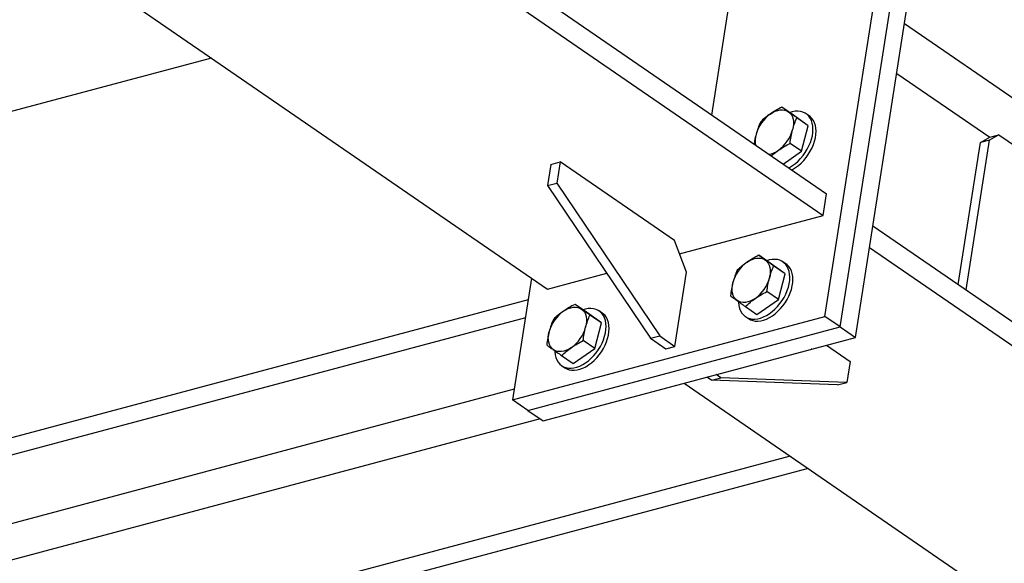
# Model space of a CAD drawing. Header units: millimetres. Extents: x 0 to 841, y 0 to 594.
# Tile 61 of 95: x 631 to 664, y 331 to 349. Entities that reach past the tile are written whole.
import ezdxf

# ---------------------------------------------------------------- set-up
doc = ezdxf.new("R2010")
doc.units = ezdxf.units.MM
doc.layers.add('TRAIT-FORT', color=4, linetype='Continuous', lineweight=25)

msp = doc.modelspace()

# ---------------------------------------------------------------- linework, layer by layer
at = {"layer": 'TRAIT-FORT', "color": 4, "linetype": 'Continuous', "lineweight": 25}
for p, q in [((617.311, 371.473), (657.816, 343.634)), ((617.198, 370.754), (657.703, 342.914)), ((657.764, 339.568), (661.056, 360.62)), ((658.27, 339.22), (661.563, 360.272)), ((658.777, 338.872), (662.069, 359.924)), ((629.641, 353.477), (648.559, 340.474)), ((654.011, 346.248), (654.802, 351.302)), ((660.405, 349.285), (718.556, 309.318)), ((637.411, 348.136), (559.914, 327.452)), ((660.146, 347.629), (663.232, 345.508)), ((656.719, 346.247), (656.338, 346.508)), ((657.213, 345.894), (656.719, 346.247)), ((657.241, 346.221), (657.14, 346.291)), ((657.213, 345.894), (656.832, 346.156)), ((656.99, 345.046), (657.213, 345.894)), ((663.537, 345.589), (663.229, 345.413)), ((663.232, 345.508), (663.537, 345.589)), ((663.537, 345.589), (675.688, 337.238)), ((656.99, 345.046), (656.609, 345.307)), ((662.188, 340.628), (662.924, 345.331)), ((662.452, 340.447), (663.229, 345.413)), ((662.924, 345.331), (663.232, 345.508)), ((663.229, 345.413), (662.924, 345.331)), ((656.378, 344.622), (656.99, 345.046)), ((648.675, 344.611), (648.565, 343.91)), ((648.675, 344.611), (648.98, 344.693)), ((648.98, 344.693), (648.87, 343.991)), ((652.777, 342.083), (648.98, 344.693)), ((648.565, 343.91), (648.87, 343.991)), ((648.87, 343.991), (652.283, 338.925)), ((648.565, 343.91), (651.979, 338.844)), ((657.703, 342.914), (657.816, 343.634)), ((652.943, 341.644), (657.703, 342.914)), ((659.356, 342.575), (734.775, 290.739)), ((653.174, 341.033), (652.777, 342.083)), ((659.243, 341.856), (734.663, 290.02)), ((655.951, 341.335), (655.57, 341.596)), ((656.473, 341.309), (656.372, 341.379)), ((652.79, 338.577), (653.174, 341.033)), ((656.445, 340.982), (655.951, 341.335)), ((656.445, 340.982), (656.064, 341.244)), ((648.032, 340.836), (647.401, 336.803)), ((648.559, 340.474), (650.526, 340.999)), ((656.222, 340.133), (656.445, 340.982)), ((656.222, 340.133), (655.841, 340.395)), ((647.92, 340.12), (583.511, 322.929)), ((655.506, 339.637), (656.222, 340.133)), ((649.855, 339.708), (649.474, 339.969)), ((650.377, 339.682), (650.276, 339.752)), ((655.125, 339.899), (655.506, 339.637)), ((647.826, 339.523), (583.418, 322.333)), ((647.401, 336.803), (657.764, 339.568)), ((650.349, 339.355), (649.855, 339.708)), ((650.349, 339.355), (649.968, 339.617)), ((655.126, 339.566), (655.227, 339.496)), ((658.27, 339.22), (657.764, 339.568)), ((647.907, 336.455), (658.27, 339.22)), ((650.126, 338.506), (650.349, 339.355)), ((658.27, 339.22), (658.777, 338.872)), ((648.413, 336.107), (658.777, 338.872)), ((650.126, 338.506), (649.745, 338.768)), ((651.979, 338.844), (652.283, 338.925)), ((651.979, 338.844), (652.485, 338.496)), ((652.283, 338.925), (652.79, 338.577)), ((649.41, 338.01), (650.126, 338.506)), ((652.485, 338.496), (652.79, 338.577)), ((657.308, 338.48), (657.311, 338.479)), ((657.327, 338.486), (657.311, 338.479)), ((657.82, 338.617), (658.6, 338.081)), ((649.029, 338.272), (649.41, 338.01)), ((658.6, 338.081), (658.49, 337.379)), ((649.03, 337.939), (649.131, 337.869)), ((654.004, 337.452), (653.85, 337.558)), ((654.004, 337.452), (654.309, 337.533)), ((658.185, 337.298), (654.004, 337.452)), ((654.309, 337.533), (654.155, 337.639)), ((658.49, 337.379), (654.309, 337.533)), ((647.456, 337.153), (585.798, 320.697)), ((653.095, 337.356), (711.342, 297.323)), ((658.185, 337.298), (658.49, 337.379)), ((647.907, 336.455), (647.401, 336.803)), ((651.212, 336.853), (651.215, 336.852)), ((651.232, 336.859), (651.215, 336.852)), ((647.907, 336.455), (648.413, 336.107)), ((648.32, 336.171), (586.294, 319.616)), ((656.609, 334.941), (579.111, 314.257)), ((657.208, 334.529), (579.71, 313.845))]:
    msp.add_line(p, q, dxfattribs=at)
at = {"layer": 'TRAIT-FORT', "color": 4, "linetype": 'Continuous', "lineweight": 25, "flags": 128}
for points in [[(655.951, 346.281), (656.033, 346.331), (656.116, 346.371), (656.199, 346.399), (656.279, 346.415), (656.357, 346.418), (656.429, 346.408), (656.496, 346.386), (656.556, 346.352)], [(656.556, 346.352), (656.608, 346.307), (656.651, 346.25), (656.684, 346.184), (656.707, 346.11), (656.719, 346.028), (656.721, 345.939), (656.711, 345.847), (656.691, 345.752)], [(656.561, 344.496), (656.592, 344.512), (656.689, 344.572), (656.783, 344.642), (656.873, 344.721), (656.959, 344.809), (657.039, 344.905), (657.112, 345.007), (657.178, 345.114), (657.235, 345.224), (657.282, 345.337), (657.32, 345.45), (657.347, 345.562), (657.363, 345.672), (657.368, 345.778), (657.363, 345.879), (657.346, 345.974), (657.318, 346.061), (657.28, 346.139), (657.232, 346.207), (657.174, 346.264), (657.108, 346.31), (657.035, 346.344), (656.954, 346.366), (656.868, 346.375), (656.777, 346.37), (656.683, 346.353), (656.601, 346.328)], [(656.662, 344.426), (656.694, 344.443), (656.79, 344.502), (656.884, 344.572), (656.974, 344.652), (657.06, 344.74), (657.14, 344.836), (657.214, 344.937), (657.279, 345.044), (657.336, 345.155), (657.384, 345.267), (657.421, 345.38), (657.448, 345.493), (657.464, 345.602), (657.47, 345.709), (657.464, 345.81), (657.447, 345.904), (657.419, 345.991), (657.381, 346.069), (657.333, 346.137), (657.276, 346.195), (657.241, 346.221)], [(654.897, 340.055), (654.898, 340.027), (654.91, 339.929), (654.932, 339.838), (654.965, 339.755), (655.008, 339.682), (655.061, 339.619), (655.123, 339.567), (655.193, 339.527), (655.27, 339.5), (655.353, 339.484), (655.442, 339.482), (655.535, 339.493), (655.63, 339.516), (655.727, 339.552), (655.824, 339.6), (655.92, 339.66), (656.014, 339.73), (656.105, 339.809), (656.191, 339.897), (656.271, 339.993), (656.344, 340.095), (656.41, 340.202), (656.466, 340.312), (656.514, 340.425), (656.552, 340.538), (656.579, 340.65), (656.595, 340.76), (656.6, 340.866), (656.594, 340.967), (656.578, 341.062), (656.55, 341.149), (656.512, 341.227), (656.464, 341.295), (656.406, 341.352), (656.34, 341.398), (656.267, 341.432), (656.186, 341.454), (656.1, 341.462), (656.009, 341.458), (655.915, 341.441), (655.832, 341.416)], [(655.183, 341.368), (655.265, 341.419), (655.348, 341.459), (655.43, 341.487), (655.511, 341.503), (655.588, 341.506), (655.661, 341.496), (655.728, 341.474), (655.788, 341.44)], [(655.788, 341.44), (655.839, 341.395), (655.882, 341.338), (655.916, 341.272), (655.938, 341.197), (655.951, 341.115), (655.952, 341.027), (655.943, 340.935), (655.923, 340.84)], [(655.227, 339.496), (655.294, 339.458), (655.371, 339.43), (655.455, 339.415), (655.543, 339.413), (655.636, 339.423), (655.731, 339.447), (655.828, 339.483), (655.925, 339.531), (656.022, 339.59), (656.116, 339.66), (656.206, 339.739), (656.292, 339.828), (656.372, 339.923), (656.445, 340.025), (656.511, 340.132), (656.568, 340.243), (656.615, 340.355), (656.653, 340.468), (656.68, 340.58), (656.696, 340.69), (656.702, 340.796), (656.696, 340.897), (656.679, 340.992), (656.651, 341.079), (656.613, 341.157), (656.565, 341.225), (656.507, 341.283), (656.473, 341.309)], [(654.849, 340.096), (654.797, 340.141), (654.754, 340.198), (654.721, 340.264), (654.698, 340.338), (654.686, 340.42), (654.684, 340.508), (654.693, 340.601), (654.713, 340.696)], [(655.454, 340.167), (655.372, 340.116), (655.289, 340.077), (655.206, 340.049), (655.125, 340.033), (655.048, 340.03), (654.975, 340.039), (654.909, 340.061), (654.849, 340.096)], [(648.801, 338.428), (648.803, 338.4), (648.814, 338.302), (648.836, 338.211), (648.869, 338.128), (648.912, 338.055), (648.965, 337.992), (649.027, 337.94), (649.097, 337.9), (649.174, 337.873), (649.258, 337.857), (649.346, 337.855), (649.439, 337.866), (649.534, 337.889), (649.631, 337.925), (649.728, 337.973), (649.824, 338.033), (649.918, 338.103), (650.009, 338.182), (650.095, 338.27), (650.175, 338.366), (650.248, 338.468), (650.314, 338.575), (650.371, 338.685), (650.418, 338.798), (650.456, 338.911), (650.483, 339.023), (650.499, 339.133), (650.504, 339.239), (650.498, 339.34), (650.482, 339.435), (650.454, 339.522), (650.416, 339.6), (650.368, 339.668), (650.31, 339.725), (650.244, 339.771), (650.171, 339.805), (650.09, 339.827), (650.004, 339.835), (649.913, 339.831), (649.819, 339.814), (649.736, 339.789)], [(649.087, 339.741), (649.169, 339.792), (649.252, 339.832), (649.335, 339.86), (649.415, 339.876), (649.492, 339.879), (649.565, 339.869), (649.632, 339.847), (649.692, 339.813)], [(649.692, 339.813), (649.744, 339.768), (649.786, 339.711), (649.82, 339.645), (649.843, 339.57), (649.855, 339.488), (649.856, 339.4), (649.847, 339.308), (649.827, 339.213)], [(649.131, 337.869), (649.198, 337.831), (649.275, 337.803), (649.359, 337.788), (649.447, 337.786), (649.54, 337.796), (649.635, 337.82), (649.732, 337.856), (649.829, 337.904), (649.926, 337.963), (650.02, 338.033), (650.11, 338.113), (650.196, 338.201), (650.276, 338.296), (650.349, 338.398), (650.415, 338.505), (650.472, 338.616), (650.519, 338.728), (650.557, 338.841), (650.584, 338.953), (650.6, 339.063), (650.606, 339.169), (650.6, 339.27), (650.583, 339.365), (650.555, 339.452), (650.517, 339.53), (650.469, 339.598), (650.412, 339.656), (650.377, 339.682)], [(648.753, 338.469), (648.701, 338.514), (648.658, 338.571), (648.625, 338.637), (648.602, 338.711), (648.59, 338.793), (648.588, 338.881), (648.597, 338.974), (648.617, 339.069)], [(649.358, 338.54), (649.276, 338.489), (649.193, 338.45), (649.11, 338.422), (649.029, 338.406), (648.952, 338.403), (648.879, 338.412), (648.813, 338.434), (648.753, 338.469)]]:
    msp.add_lwpolyline(points, dxfattribs=at)
at = {"layer": 'TRAIT-FORT', "color": 4, "linetype": 'Continuous', "lineweight": 25}
for centre, radius, start, end in [((656.66, 345.286), 1.221, 125.4617, 164.686), ((656.201, 345.398), 0.75, 163.7301, 191.5496), ((655.513, 346.074), 1.221, 305.4617, 344.686), ((655.781, 345.685), 0.749, 279.5096, 306.0046), ((655.891, 340.374), 1.221, 125.4617, 164.686), ((654.745, 341.162), 1.221, 305.4617, 344.686), ((649.795, 338.747), 1.221, 125.4617, 164.686), ((648.649, 339.535), 1.221, 305.4617, 344.686)]:
    msp.add_arc(centre, radius, start, end, dxfattribs=at)
for points, knots in [([(655.951, 346.281), (655.893, 346.238), (655.775, 346.153), (655.673, 346.059), (655.622, 346.012)], [0, 0, 0, 0, 0.4977806, 1, 1, 1, 1]), ([(656.338, 346.508), (656.271, 346.473), (656.136, 346.403), (656.013, 346.321), (655.951, 346.281)], [0, 0, 0, 0, 0.4981128, 1, 1, 1, 1]), ([(656.556, 346.352), (656.516, 346.381), (656.436, 346.438), (656.371, 346.485), (656.338, 346.508)], [0, 0, 0, 0, 0.497781, 1, 1, 1, 1]), ([(656.832, 346.156), (656.783, 346.191), (656.685, 346.26), (656.599, 346.322), (656.556, 346.352)], [0, 0, 0, 0, 0.498113, 1, 1, 1, 1]), ([(655.622, 346.012), (655.595, 345.948), (655.542, 345.819), (655.502, 345.679), (655.482, 345.608)], [0, 0, 0, 0, 0.4981128, 1, 1, 1, 1]), ([(656.691, 345.752), (656.711, 345.822), (656.752, 345.962), (656.805, 346.091), (656.832, 346.156)], [0, 0, 0, 0, 0.497781, 1, 1, 1, 1]), ([(655.482, 345.608), (655.464, 345.537), (655.438, 345.43), (655.422, 345.319), (655.417, 345.282)], [0, 0, 0, 0, 0.674103, 1, 1, 1, 1]), ([(656.609, 345.307), (656.619, 345.383), (656.64, 345.535), (656.674, 345.679), (656.691, 345.752)], [0, 0, 0, 0, 0.498113, 1, 1, 1, 1]), ([(656.222, 345.079), (656.283, 345.12), (656.406, 345.201), (656.541, 345.272), (656.609, 345.307)], [0, 0, 0, 0, 0.497781, 1, 1, 1, 1]), ([(655.985, 344.892), (656.006, 344.911), (656.079, 344.977), (656.162, 345.037), (656.222, 345.079)], [0, 0, 0, 0, 0.290955, 1, 1, 1, 1]), ([(655.183, 341.368), (655.124, 341.326), (655.007, 341.241), (654.905, 341.147), (654.854, 341.1)], [0, 0, 0, 0, 0.4977806, 1, 1, 1, 1]), ([(655.57, 341.596), (655.503, 341.561), (655.368, 341.49), (655.245, 341.409), (655.183, 341.368)], [0, 0, 0, 0, 0.4981128, 1, 1, 1, 1]), ([(655.788, 341.44), (655.748, 341.469), (655.668, 341.526), (655.603, 341.573), (655.57, 341.596)], [0, 0, 0, 0, 0.497781, 1, 1, 1, 1]), ([(656.064, 341.244), (656.015, 341.279), (655.916, 341.348), (655.831, 341.409), (655.788, 341.44)], [0, 0, 0, 0, 0.498113, 1, 1, 1, 1]), ([(654.854, 341.1), (654.827, 341.036), (654.774, 340.907), (654.734, 340.767), (654.713, 340.696)], [0, 0, 0, 0, 0.4981128, 1, 1, 1, 1]), ([(655.923, 340.84), (655.943, 340.909), (655.983, 341.05), (656.037, 341.179), (656.064, 341.244)], [0, 0, 0, 0, 0.497781, 1, 1, 1, 1]), ([(654.713, 340.696), (654.696, 340.624), (654.662, 340.48), (654.641, 340.328), (654.631, 340.252)], [0, 0, 0, 0, 0.4977806, 1, 1, 1, 1]), ([(655.841, 340.395), (655.851, 340.471), (655.871, 340.623), (655.906, 340.767), (655.923, 340.84)], [0, 0, 0, 0, 0.498113, 1, 1, 1, 1]), ([(655.454, 340.167), (655.515, 340.208), (655.638, 340.289), (655.773, 340.36), (655.841, 340.395)], [0, 0, 0, 0, 0.497781, 1, 1, 1, 1]), ([(654.631, 340.252), (654.664, 340.228), (654.729, 340.181), (654.809, 340.124), (654.849, 340.096)], [0, 0, 0, 0, 0.498113, 1, 1, 1, 1]), ([(654.849, 340.096), (654.891, 340.065), (654.977, 340.004), (655.075, 339.934), (655.125, 339.899)], [0, 0, 0, 0, 0.497781, 1, 1, 1, 1]), ([(655.125, 339.899), (655.176, 339.946), (655.278, 340.039), (655.395, 340.125), (655.454, 340.167)], [0, 0, 0, 0, 0.498113, 1, 1, 1, 1]), ([(649.087, 339.741), (649.028, 339.699), (648.911, 339.614), (648.809, 339.52), (648.758, 339.473)], [0, 0, 0, 0, 0.4977806, 1, 1, 1, 1]), ([(649.474, 339.969), (649.407, 339.934), (649.272, 339.863), (649.149, 339.782), (649.087, 339.741)], [0, 0, 0, 0, 0.4981128, 1, 1, 1, 1]), ([(649.692, 339.813), (649.652, 339.842), (649.572, 339.899), (649.507, 339.946), (649.474, 339.969)], [0, 0, 0, 0, 0.497781, 1, 1, 1, 1]), ([(649.968, 339.617), (649.919, 339.652), (649.82, 339.721), (649.735, 339.782), (649.692, 339.813)], [0, 0, 0, 0, 0.498113, 1, 1, 1, 1]), ([(648.758, 339.473), (648.731, 339.409), (648.678, 339.28), (648.638, 339.14), (648.617, 339.069)], [0, 0, 0, 0, 0.4981128, 1, 1, 1, 1]), ([(649.827, 339.213), (649.847, 339.282), (649.887, 339.423), (649.941, 339.552), (649.968, 339.617)], [0, 0, 0, 0, 0.497781, 1, 1, 1, 1]), ([(648.617, 339.069), (648.6, 338.997), (648.566, 338.853), (648.545, 338.701), (648.535, 338.625)], [0, 0, 0, 0, 0.4977806, 1, 1, 1, 1]), ([(649.745, 338.768), (649.755, 338.844), (649.775, 338.996), (649.81, 339.14), (649.827, 339.213)], [0, 0, 0, 0, 0.498113, 1, 1, 1, 1]), ([(649.358, 338.54), (649.419, 338.581), (649.542, 338.662), (649.677, 338.733), (649.745, 338.768)], [0, 0, 0, 0, 0.497781, 1, 1, 1, 1]), ([(648.535, 338.625), (648.568, 338.601), (648.633, 338.554), (648.713, 338.497), (648.753, 338.469)], [0, 0, 0, 0, 0.498113, 1, 1, 1, 1]), ([(648.753, 338.469), (648.796, 338.438), (648.881, 338.377), (648.979, 338.307), (649.029, 338.272)], [0, 0, 0, 0, 0.497781, 1, 1, 1, 1]), ([(649.029, 338.272), (649.08, 338.319), (649.182, 338.412), (649.299, 338.498), (649.358, 338.54)], [0, 0, 0, 0, 0.498113, 1, 1, 1, 1])]:
    msp.add_open_spline(points, degree=3, knots=knots, dxfattribs=at)

doc.saveas('drawing.dxf')
